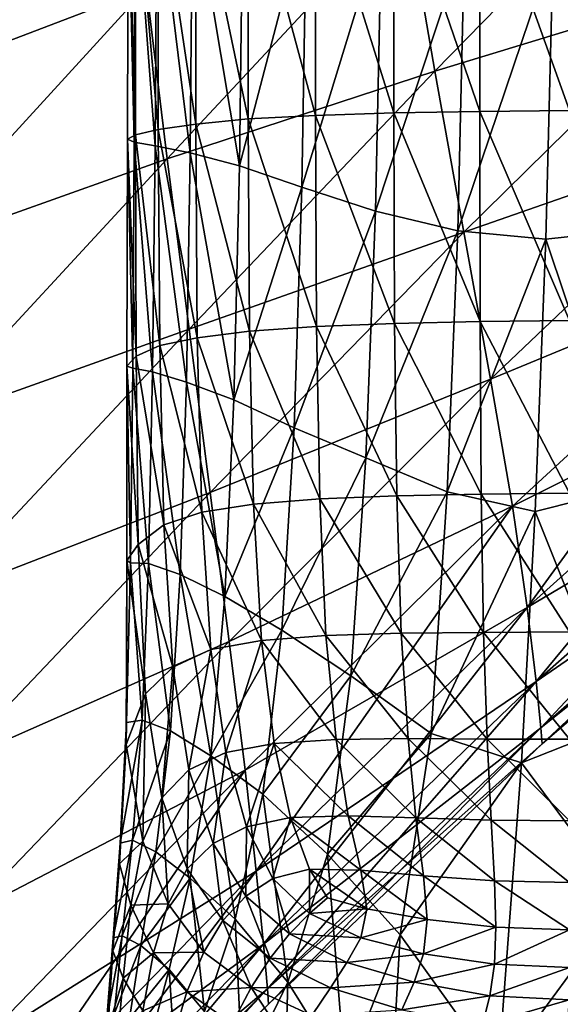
# Model space of a CAD drawing. Extents: x -0.96 to 0.96, y -0.57 to 2.63.
# Tile 91 of 148: x -0.2597 to -0.1863, y 1.2653 to 1.3991. Entities that reach past the tile are written whole.
import ezdxf

# ---------------------------------------------------------------- set-up
doc = ezdxf.new("R2010")
doc.units = 0
doc.layers.add('Brakiri_Cruiser_Main_Texture', color=7, linetype='CONTINUOUS')

msp = doc.modelspace()

# ---------------------------------------------------------------- linework, layer by layer
at = {"layer": 'Brakiri_Cruiser_Main_Texture'}
for points in [[(-0.245119, 1.425604, -0.499219), (-0.279199, 1.410655, -0.495312), (-0.277332, 1.390043, -0.5)], [(-0.245119, 1.425604, -0.396009), (-0.277332, 1.390043, -0.396875), (-0.279199, 1.410655, -0.401562)], [(-0.24245, 1.403354, -0.502012), (-0.245119, 1.425604, -0.499219), (-0.277332, 1.390043, -0.5)], [(-0.24245, 1.403354, -0.39322), (-0.277332, 1.390043, -0.396875), (-0.245119, 1.425604, -0.396009)], [(-0.170738, 1.425379, -0.508022), (-0.207242, 1.414946, -0.504873), (-0.20332, 1.392082, -0.503947)], [(-0.170738, 1.425379, -0.398766), (-0.20332, 1.392082, -0.395028), (-0.207242, 1.414946, -0.394164)], [(-0.16541, 1.403671, -0.505281), (-0.170738, 1.425379, -0.508022), (-0.20332, 1.392082, -0.503947)], [(-0.16541, 1.403671, -0.401312), (-0.20332, 1.392082, -0.395028), (-0.170738, 1.425379, -0.398766)], [(-0.208867, 1.386412, 0.388438), (-0.208867, 1.420657, 0.388437), (-0.219531, 1.420442, 0.393125)], [(-0.197187, 1.386626, 0.385625), (-0.197187, 1.420784, 0.385625), (-0.208867, 1.420657, 0.388437)], [(-0.197187, 1.386626, 0.385625), (-0.208867, 1.420657, 0.388437), (-0.208867, 1.386412, 0.388438)], [(-0.185, 1.386753, 0.384687), (-0.185, 1.420852, 0.384687), (-0.197187, 1.420784, 0.385625)], [(-0.185, 1.386753, 0.384687), (-0.197187, 1.420784, 0.385625), (-0.197187, 1.386626, 0.385625)], [(-0.235781, 1.384908, 0.408125), (-0.235781, 1.419622, 0.408125), (-0.240859, 1.419094, 0.417969)], [(-0.228672, 1.385591, 0.399687), (-0.228672, 1.42011, 0.399687), (-0.235781, 1.419622, 0.408125)], [(-0.228672, 1.385591, 0.399687), (-0.235781, 1.419622, 0.408125), (-0.235781, 1.384908, 0.408125)], [(-0.219531, 1.38608, 0.393125), (-0.219531, 1.420442, 0.393125), (-0.228672, 1.42011, 0.399687)], [(-0.219531, 1.38608, 0.393125), (-0.228672, 1.42011, 0.399687), (-0.228672, 1.385591, 0.399687)], [(-0.208867, 1.386412, 0.388438), (-0.219531, 1.420442, 0.393125), (-0.219531, 1.38608, 0.393125)], [(-0.244958, 1.418274, 0.44), (-0.244124, 1.382447, 0.45125), (-0.245022, 1.382828, 0.44)], [(-0.243943, 1.383423, 0.42875), (-0.244958, 1.418274, 0.44), (-0.245022, 1.382828, 0.44)], [(-0.243943, 1.383423, 0.42875), (-0.243915, 1.418616, 0.42875), (-0.244958, 1.418274, 0.44)], [(-0.244958, 1.418274, 0.44), (-0.244006, 1.418128, 0.45125), (-0.244124, 1.382447, 0.45125)], [(-0.244006, 1.418128, 0.45125), (-0.241277, 1.381949, 0.462031), (-0.244124, 1.382447, 0.45125)], [(-0.244006, 1.418128, 0.45125), (-0.241077, 1.417922, 0.462031), (-0.241277, 1.381949, 0.462031)], [(-0.240868, 1.384146, 0.417969), (-0.243915, 1.418616, 0.42875), (-0.243943, 1.383423, 0.42875)], [(-0.240868, 1.384146, 0.417969), (-0.240859, 1.419094, 0.417969), (-0.243915, 1.418616, 0.42875)], [(-0.241077, 1.417922, 0.462031), (-0.236507, 1.381001, 0.471875), (-0.241277, 1.381949, 0.462031)], [(-0.241077, 1.417922, 0.462031), (-0.236198, 1.417376, 0.471875), (-0.236507, 1.381001, 0.471875)], [(-0.235781, 1.384908, 0.408125), (-0.240859, 1.419094, 0.417969), (-0.240868, 1.384146, 0.417969)], [(-0.236198, 1.417376, 0.471875), (-0.229851, 1.379244, 0.480313), (-0.236507, 1.381001, 0.471875)], [(-0.236198, 1.417376, 0.471875), (-0.229397, 1.416204, 0.480313), (-0.229851, 1.379244, 0.480313)], [(-0.229851, 1.379244, 0.480313), (-0.229397, 1.416204, 0.480313), (-0.22071, 1.414094, 0.486875)], [(-0.207242, 1.414946, -0.504873), (-0.24245, 1.403354, -0.502012), (-0.239648, 1.380157, -0.50293)], [(-0.207242, 1.414946, -0.394164), (-0.239648, 1.380157, -0.392305), (-0.24245, 1.403354, -0.39322)], [(-0.20332, 1.392082, -0.503947), (-0.207242, 1.414946, -0.504873), (-0.239648, 1.380157, -0.50293)], [(-0.20332, 1.392082, -0.395028), (-0.239648, 1.380157, -0.392305), (-0.207242, 1.414946, -0.394164)], [(-0.229851, 1.379244, 0.480313), (-0.22071, 1.414094, 0.486875), (-0.221345, 1.376314, 0.486875)], [(-0.221345, 1.376314, 0.486875), (-0.22071, 1.414094, 0.486875), (-0.210536, 1.411673, 0.491563)], [(-0.221345, 1.376314, 0.486875), (-0.210536, 1.411673, 0.491563), (-0.211343, 1.373081, 0.491562)], [(-0.211343, 1.373081, 0.491562), (-0.210536, 1.411673, 0.491563), (-0.199255, 1.409651, 0.494375)], [(-0.211343, 1.373081, 0.491562), (-0.199255, 1.409651, 0.494375), (-0.200198, 1.370415, 0.494375)], [(-0.200198, 1.370415, 0.494375), (-0.199255, 1.409651, 0.494375), (-0.187249, 1.408743, 0.495313)], [(-0.200198, 1.370415, 0.494375), (-0.187249, 1.408743, 0.495313), (-0.188246, 1.369273, 0.495313)], [(-0.187249, 1.408743, 0.495313), (-0.175823, 1.370611, 0.494375), (-0.188246, 1.369273, 0.495313)], [(-0.187249, 1.408743, 0.495313), (-0.17488, 1.409749, 0.494375), (-0.175823, 1.370611, 0.494375)], [(-0.24245, 1.403354, -0.502012), (-0.277332, 1.390043, -0.5), (-0.275244, 1.367516, -0.502812)], [(-0.24245, 1.403354, -0.39322), (-0.275244, 1.367516, -0.394062), (-0.277332, 1.390043, -0.396875)], [(-0.239648, 1.380157, -0.50293), (-0.24245, 1.403354, -0.502012), (-0.275244, 1.367516, -0.502812)], [(-0.239648, 1.380157, -0.392305), (-0.275244, 1.367516, -0.394062), (-0.24245, 1.403354, -0.39322)], [(-0.16541, 1.403671, -0.505281), (-0.20332, 1.392082, -0.503947), (-0.199373, 1.37023, -0.501175)], [(-0.16541, 1.403671, -0.401312), (-0.199373, 1.37023, -0.397712), (-0.20332, 1.392082, -0.395028)], [(-0.160444, 1.38379, -0.500636), (-0.16541, 1.403671, -0.505281), (-0.199373, 1.37023, -0.501175)], [(-0.160444, 1.38379, -0.405705), (-0.199373, 1.37023, -0.397712), (-0.16541, 1.403671, -0.401312)], [(-0.20332, 1.392082, -0.503947), (-0.239648, 1.380157, -0.50293), (-0.236667, 1.357038, -0.502002)], [(-0.20332, 1.392082, -0.395028), (-0.236667, 1.357038, -0.39321), (-0.239648, 1.380157, -0.392305)], [(-0.199373, 1.37023, -0.501175), (-0.20332, 1.392082, -0.503947), (-0.236667, 1.357038, -0.502002)], [(-0.199373, 1.37023, -0.397712), (-0.236667, 1.357038, -0.39321), (-0.20332, 1.392082, -0.395028)], [(-0.219383, 1.35738, 0.393164), (-0.219531, 1.38608, 0.393125), (-0.228672, 1.385591, 0.399687)], [(-0.208768, 1.357801, 0.388542), (-0.208867, 1.386412, 0.388438), (-0.219531, 1.38608, 0.393125)], [(-0.208768, 1.357801, 0.388542), (-0.219531, 1.38608, 0.393125), (-0.219383, 1.35738, 0.393164)], [(-0.197138, 1.358065, 0.385794), (-0.197187, 1.386626, 0.385625), (-0.208867, 1.386412, 0.388438)], [(-0.197138, 1.358065, 0.385794), (-0.208867, 1.386412, 0.388438), (-0.208768, 1.357801, 0.388542)], [(-0.185, 1.358213, 0.384922), (-0.185, 1.386753, 0.384687), (-0.197187, 1.386626, 0.385625)], [(-0.185, 1.358213, 0.384922), (-0.197187, 1.386626, 0.385625), (-0.197138, 1.358065, 0.385794)], [(-0.23557, 1.355856, 0.408047), (-0.235781, 1.384908, 0.408125), (-0.240868, 1.384146, 0.417969)], [(-0.228474, 1.356763, 0.399661), (-0.228672, 1.385591, 0.399687), (-0.235781, 1.384908, 0.408125)], [(-0.228474, 1.356763, 0.399661), (-0.235781, 1.384908, 0.408125), (-0.23557, 1.355856, 0.408047)], [(-0.219383, 1.35738, 0.393164), (-0.228672, 1.385591, 0.399687), (-0.228474, 1.356763, 0.399661)], [(-0.24387, 1.353372, 0.428722), (-0.243943, 1.383423, 0.42875), (-0.245022, 1.382828, 0.44)], [(-0.240652, 1.354832, 0.417839), (-0.240868, 1.384146, 0.417969), (-0.243943, 1.383423, 0.42875)], [(-0.240652, 1.354832, 0.417839), (-0.243943, 1.383423, 0.42875), (-0.24387, 1.353372, 0.428722)], [(-0.23557, 1.355856, 0.408047), (-0.240868, 1.384146, 0.417969), (-0.240652, 1.354832, 0.417839)], [(-0.160444, 1.38379, -0.500636), (-0.199373, 1.37023, -0.501175), (-0.195732, 1.350246, -0.496528)], [(-0.160444, 1.38379, -0.405705), (-0.195732, 1.350246, -0.402272), (-0.199373, 1.37023, -0.397712)], [(-0.156387, 1.366485, -0.493997), (-0.160444, 1.38379, -0.500636), (-0.195732, 1.350246, -0.496528)], [(-0.156387, 1.366485, -0.412022), (-0.195732, 1.350246, -0.402272), (-0.160444, 1.38379, -0.405705)], [(-0.245022, 1.382828, 0.44), (-0.244327, 1.351723, 0.451382), (-0.24511, 1.35203, 0.440075)], [(-0.24387, 1.353372, 0.428722), (-0.245022, 1.382828, 0.44), (-0.24511, 1.35203, 0.440075)], [(-0.245022, 1.382828, 0.44), (-0.244124, 1.382447, 0.45125), (-0.244327, 1.351723, 0.451382)], [(-0.244124, 1.382447, 0.45125), (-0.241621, 1.35124, 0.46222), (-0.244327, 1.351723, 0.451382)], [(-0.244124, 1.382447, 0.45125), (-0.241277, 1.381949, 0.462031), (-0.241621, 1.35124, 0.46222)], [(-0.241277, 1.381949, 0.462031), (-0.237033, 1.349834, 0.471982), (-0.241621, 1.35124, 0.46222)], [(-0.241277, 1.381949, 0.462031), (-0.236507, 1.381001, 0.471875), (-0.237033, 1.349834, 0.471982)], [(-0.236507, 1.381001, 0.471875), (-0.230594, 1.347432, 0.480339), (-0.237033, 1.349834, 0.471982)], [(-0.236507, 1.381001, 0.471875), (-0.229851, 1.379244, 0.480313), (-0.230594, 1.347432, 0.480339)], [(-0.239648, 1.380157, -0.50293), (-0.275244, 1.367516, -0.502812), (-0.273047, 1.344031, -0.50375)], [(-0.239648, 1.380157, -0.392305), (-0.273047, 1.344031, -0.393125), (-0.275244, 1.367516, -0.394062)], [(-0.236667, 1.357038, -0.502002), (-0.239648, 1.380157, -0.50293), (-0.273047, 1.344031, -0.50375)], [(-0.236667, 1.357038, -0.39321), (-0.273047, 1.344031, -0.393125), (-0.239648, 1.380157, -0.392305)], [(-0.230594, 1.347432, 0.480339), (-0.229851, 1.379244, 0.480313), (-0.221345, 1.376314, 0.486875)], [(-0.230594, 1.347432, 0.480339), (-0.221345, 1.376314, 0.486875), (-0.222388, 1.343643, 0.486865)], [(-0.222388, 1.343643, 0.486865), (-0.221345, 1.376314, 0.486875), (-0.211343, 1.373081, 0.491562)], [(-0.222388, 1.343643, 0.486865), (-0.211343, 1.373081, 0.491562), (-0.212676, 1.339561, 0.491517)], [(-0.212676, 1.339561, 0.491517), (-0.211343, 1.373081, 0.491562), (-0.200198, 1.370415, 0.494375)], [(-0.199373, 1.37023, -0.501175), (-0.236667, 1.357038, -0.502002), (-0.233818, 1.334865, -0.4992)], [(-0.199373, 1.37023, -0.397712), (-0.233818, 1.334865, -0.395991), (-0.236667, 1.357038, -0.39321)], [(-0.195732, 1.350246, -0.496528), (-0.199373, 1.37023, -0.501175), (-0.233818, 1.334865, -0.4992)], [(-0.195732, 1.350246, -0.402272), (-0.233818, 1.334865, -0.395991), (-0.199373, 1.37023, -0.397712)], [(-0.212676, 1.339561, 0.491517), (-0.200198, 1.370415, 0.494375), (-0.201624, 1.334951, 0.494434)], [(-0.201624, 1.334951, 0.494434), (-0.200198, 1.370415, 0.494375), (-0.188246, 1.369273, 0.495313)], [(-0.188246, 1.369273, 0.495313), (-0.175823, 1.370611, 0.494375), (-0.176925, 1.335487, 0.494352)], [(-0.201624, 1.334951, 0.494434), (-0.188246, 1.369273, 0.495313), (-0.189684, 1.332275, 0.495475)], [(-0.188246, 1.369273, 0.495313), (-0.176925, 1.335487, 0.494352), (-0.189684, 1.332275, 0.495475)], [(-0.156387, 1.366485, -0.493997), (-0.195732, 1.350246, -0.496528), (-0.192744, 1.33297, -0.489947)], [(-0.156387, 1.366485, -0.412022), (-0.192744, 1.33297, -0.408731), (-0.195732, 1.350246, -0.402272)], [(-0.153794, 1.352486, -0.485245), (-0.156387, 1.366485, -0.493997), (-0.192744, 1.33297, -0.489947)], [(-0.156387, 1.366485, -0.412022), (-0.190752, 1.319239, -0.417116), (-0.192744, 1.33297, -0.408731)], [(-0.156387, 1.366485, -0.412022), (-0.153794, 1.352486, -0.420314), (-0.190752, 1.319239, -0.417116)], [(-0.208472, 1.334385, 0.388854), (-0.208768, 1.357801, 0.388542), (-0.219383, 1.35738, 0.393164)], [(-0.19699, 1.334604, 0.386302), (-0.197138, 1.358065, 0.385794), (-0.208768, 1.357801, 0.388542)], [(-0.19699, 1.334604, 0.386302), (-0.208768, 1.357801, 0.388542), (-0.208472, 1.334385, 0.388854)], [(-0.185, 1.334763, 0.385547), (-0.185, 1.358213, 0.384922), (-0.197138, 1.358065, 0.385794)], [(-0.185, 1.334763, 0.385547), (-0.197138, 1.358065, 0.385794), (-0.19699, 1.334604, 0.386302)], [(-0.236667, 1.357038, -0.502002), (-0.273047, 1.344031, -0.50375), (-0.27085, 1.320546, -0.502812)], [(-0.236667, 1.357038, -0.39321), (-0.27085, 1.320546, -0.394062), (-0.273047, 1.344031, -0.393125)], [(-0.233818, 1.334865, -0.4992), (-0.236667, 1.357038, -0.502002), (-0.27085, 1.320546, -0.502812)], [(-0.233818, 1.334865, -0.395991), (-0.27085, 1.320546, -0.394062), (-0.236667, 1.357038, -0.39321)], [(-0.227917, 1.333265, 0.399596), (-0.228474, 1.356763, 0.399661), (-0.23557, 1.355856, 0.408047)], [(-0.218939, 1.333971, 0.393281), (-0.219383, 1.35738, 0.393164), (-0.228474, 1.356763, 0.399661)], [(-0.218939, 1.333971, 0.393281), (-0.228474, 1.356763, 0.399661), (-0.227917, 1.333265, 0.399596)], [(-0.208472, 1.334385, 0.388854), (-0.219383, 1.35738, 0.393164), (-0.218939, 1.333971, 0.393281)], [(-0.234935, 1.332174, 0.407812), (-0.23557, 1.355856, 0.408047), (-0.240652, 1.354832, 0.417839)], [(-0.227917, 1.333265, 0.399596), (-0.23557, 1.355856, 0.408047), (-0.234935, 1.332174, 0.407812)], [(-0.240114, 1.330434, 0.417603), (-0.240652, 1.354832, 0.417839), (-0.24387, 1.353372, 0.428722)], [(-0.234935, 1.332174, 0.407812), (-0.240652, 1.354832, 0.417839), (-0.240114, 1.330434, 0.417603)], [(-0.243578, 1.327785, 0.42864), (-0.24387, 1.353372, 0.428722), (-0.24511, 1.35203, 0.440075)], [(-0.240114, 1.330434, 0.417603), (-0.24387, 1.353372, 0.428722), (-0.243578, 1.327785, 0.42864)], [(-0.153794, 1.352486, -0.485245), (-0.192744, 1.33297, -0.489947), (-0.190752, 1.319239, -0.481372)], [(-0.152285, 1.341985, -0.474969), (-0.153794, 1.352486, -0.485245), (-0.190752, 1.319239, -0.481372)], [(-0.153794, 1.352486, -0.420314), (-0.189543, 1.309173, -0.426931), (-0.190752, 1.319239, -0.417116)], [(-0.153794, 1.352486, -0.420314), (-0.152285, 1.341985, -0.430062), (-0.189543, 1.309173, -0.426931)], [(-0.24511, 1.35203, 0.440075), (-0.244646, 1.325289, 0.451778), (-0.245148, 1.325609, 0.440254)], [(-0.243578, 1.327785, 0.42864), (-0.24511, 1.35203, 0.440075), (-0.245148, 1.325609, 0.440254)], [(-0.24511, 1.35203, 0.440075), (-0.244327, 1.351723, 0.451382), (-0.244646, 1.325289, 0.451778)], [(-0.244327, 1.351723, 0.451382), (-0.242187, 1.325199, 0.462648), (-0.244646, 1.325289, 0.451778)], [(-0.244327, 1.351723, 0.451382), (-0.241621, 1.35124, 0.46222), (-0.242187, 1.325199, 0.462648)], [(-0.241621, 1.35124, 0.46222), (-0.237885, 1.32371, 0.472305), (-0.242187, 1.325199, 0.462648)], [(-0.241621, 1.35124, 0.46222), (-0.237033, 1.349834, 0.471982), (-0.237885, 1.32371, 0.472305)], [(-0.237033, 1.349834, 0.471982), (-0.231819, 1.320722, 0.480462), (-0.237885, 1.32371, 0.472305)], [(-0.237033, 1.349834, 0.471982), (-0.230594, 1.347432, 0.480339), (-0.231819, 1.320722, 0.480462)], [(-0.195732, 1.350246, -0.496528), (-0.233818, 1.334865, -0.4992), (-0.231233, 1.314584, -0.494523)], [(-0.195732, 1.350246, -0.402272), (-0.231233, 1.314584, -0.400646), (-0.233818, 1.334865, -0.395991)], [(-0.192744, 1.33297, -0.489947), (-0.195732, 1.350246, -0.496528), (-0.231233, 1.314584, -0.494523)], [(-0.192744, 1.33297, -0.408731), (-0.231233, 1.314584, -0.400646), (-0.195732, 1.350246, -0.402272)], [(-0.231819, 1.320722, 0.480462), (-0.230594, 1.347432, 0.480339), (-0.222388, 1.343643, 0.486865)], [(-0.231819, 1.320722, 0.480462), (-0.222388, 1.343643, 0.486865), (-0.224065, 1.316132, 0.486836)], [(-0.224065, 1.316132, 0.486836), (-0.222388, 1.343643, 0.486865), (-0.212676, 1.339561, 0.491517)], [(-0.152285, 1.341985, -0.474969), (-0.190752, 1.319239, -0.481372), (-0.189543, 1.309173, -0.471331)], [(-0.151582, 1.335353, -0.463752), (-0.152285, 1.341985, -0.474969), (-0.189543, 1.309173, -0.471331)], [(-0.152285, 1.341985, -0.430062), (-0.188906, 1.302894, -0.437684), (-0.189543, 1.309173, -0.426931)], [(-0.152285, 1.341985, -0.430062), (-0.151582, 1.335353, -0.44083), (-0.188906, 1.302894, -0.437684)], [(-0.224065, 1.316132, 0.486836), (-0.212676, 1.339561, 0.491517), (-0.214701, 1.309931, 0.49152)], [(-0.214701, 1.309931, 0.49152), (-0.212676, 1.339561, 0.491517), (-0.201624, 1.334951, 0.494434)], [(-0.189684, 1.332275, 0.495475), (-0.176925, 1.335487, 0.494352), (-0.178127, 1.303431, 0.494284)], [(-0.151582, 1.335353, -0.463752), (-0.189543, 1.309173, -0.471331), (-0.188906, 1.302894, -0.460353)], [(-0.151406, 1.332959, -0.452178), (-0.151582, 1.335353, -0.463752), (-0.188906, 1.302894, -0.460353)], [(-0.151582, 1.335353, -0.44083), (-0.18873, 1.300702, -0.448962), (-0.188906, 1.302894, -0.437684)], [(-0.151582, 1.335353, -0.44083), (-0.151406, 1.332959, -0.452178), (-0.18873, 1.300702, -0.448962)], [(-0.233818, 1.334865, -0.4992), (-0.27085, 1.320546, -0.502812), (-0.268762, 1.298019, -0.5)], [(-0.233818, 1.334865, -0.395991), (-0.268762, 1.298019, -0.396875), (-0.27085, 1.320546, -0.394062)], [(-0.231233, 1.314584, -0.494523), (-0.233818, 1.334865, -0.4992), (-0.268762, 1.298019, -0.5)], [(-0.231233, 1.314584, -0.400646), (-0.268762, 1.298019, -0.396875), (-0.233818, 1.334865, -0.395991)], [(-0.218085, 1.315424, 0.393529), (-0.218939, 1.333971, 0.393281), (-0.227917, 1.333265, 0.399596)], [(-0.20788, 1.315725, 0.389479), (-0.208472, 1.334385, 0.388854), (-0.218939, 1.333971, 0.393281)], [(-0.20788, 1.315725, 0.389479), (-0.218939, 1.333971, 0.393281), (-0.218085, 1.315424, 0.393529)], [(-0.214701, 1.309931, 0.49152), (-0.201624, 1.334951, 0.494434), (-0.203799, 1.302108, 0.494609)], [(-0.196694, 1.315832, 0.38724), (-0.19699, 1.334604, 0.386302), (-0.208472, 1.334385, 0.388854)], [(-0.196694, 1.315832, 0.38724), (-0.208472, 1.334385, 0.388854), (-0.20788, 1.315725, 0.389479)], [(-0.203799, 1.302108, 0.494609), (-0.201624, 1.334951, 0.494434), (-0.189684, 1.332275, 0.495475)], [(-0.185, 1.315934, 0.386719), (-0.185, 1.334763, 0.385547), (-0.19699, 1.334604, 0.386302)], [(-0.185, 1.315934, 0.386719), (-0.19699, 1.334604, 0.386302), (-0.196694, 1.315832, 0.38724)], [(-0.226838, 1.314736, 0.399479), (-0.227917, 1.333265, 0.399596), (-0.234935, 1.332174, 0.407812)], [(-0.192744, 1.33297, -0.489947), (-0.231233, 1.314584, -0.494523), (-0.229043, 1.297141, -0.48797)], [(-0.192744, 1.33297, -0.408731), (-0.229043, 1.297141, -0.407177), (-0.231233, 1.314584, -0.400646)], [(-0.190752, 1.319239, -0.481372), (-0.192744, 1.33297, -0.489947), (-0.229043, 1.297141, -0.48797)], [(-0.192744, 1.33297, -0.408731), (-0.227571, 1.283386, -0.415607), (-0.229043, 1.297141, -0.407177)], [(-0.218085, 1.315424, 0.393529), (-0.227917, 1.333265, 0.399596), (-0.226838, 1.314736, 0.399479)], [(-0.192744, 1.33297, -0.408731), (-0.190752, 1.319239, -0.417116), (-0.227571, 1.283386, -0.415607)], [(-0.151406, 1.332959, -0.452178), (-0.188906, 1.302894, -0.460353), (-0.18873, 1.300702, -0.448962)], [(-0.233701, 1.31351, 0.407357), (-0.234935, 1.332174, 0.407812), (-0.240114, 1.330434, 0.417603)], [(-0.226838, 1.314736, 0.399479), (-0.234935, 1.332174, 0.407812), (-0.233701, 1.31351, 0.407357)], [(-0.203799, 1.302108, 0.494609), (-0.189684, 1.332275, 0.495475), (-0.191547, 1.298122, 0.495673)], [(-0.189684, 1.332275, 0.495475), (-0.178127, 1.303431, 0.494284), (-0.191547, 1.298122, 0.495673)], [(-0.2389, 1.311105, 0.416976), (-0.240114, 1.330434, 0.417603), (-0.243578, 1.327785, 0.42864)], [(-0.233701, 1.31351, 0.407357), (-0.240114, 1.330434, 0.417603), (-0.2389, 1.311105, 0.416976)], [(-0.242582, 1.307508, 0.427702), (-0.243578, 1.327785, 0.42864), (-0.245148, 1.325609, 0.440254)], [(-0.2389, 1.311105, 0.416976), (-0.243578, 1.327785, 0.42864), (-0.242582, 1.307508, 0.427702)], [(-0.245148, 1.325609, 0.440254), (-0.245184, 1.303624, 0.453246), (-0.245219, 1.300612, 0.44066)], [(-0.242582, 1.307508, 0.427702), (-0.245148, 1.325609, 0.440254), (-0.245219, 1.300612, 0.44066)], [(-0.245148, 1.325609, 0.440254), (-0.244646, 1.325289, 0.451778), (-0.245184, 1.303624, 0.453246)], [(-0.244646, 1.325289, 0.451778), (-0.243043, 1.3039, 0.463643), (-0.245184, 1.303624, 0.453246)], [(-0.244646, 1.325289, 0.451778), (-0.242187, 1.325199, 0.462648), (-0.243043, 1.3039, 0.463643)], [(-0.242187, 1.325199, 0.462648), (-0.239218, 1.302485, 0.472995), (-0.243043, 1.3039, 0.463643)], [(-0.242187, 1.325199, 0.462648), (-0.237885, 1.32371, 0.472305), (-0.239218, 1.302485, 0.472995)], [(-0.237885, 1.32371, 0.472305), (-0.233714, 1.299067, 0.480755), (-0.239218, 1.302485, 0.472995)], [(-0.237885, 1.32371, 0.472305), (-0.231819, 1.320722, 0.480462), (-0.233714, 1.299067, 0.480755)], [(-0.233714, 1.299067, 0.480755), (-0.231819, 1.320722, 0.480462), (-0.224065, 1.316132, 0.486836)], [(-0.190752, 1.319239, -0.481372), (-0.229043, 1.297141, -0.48797), (-0.227571, 1.283386, -0.479484)], [(-0.189543, 1.309173, -0.471331), (-0.190752, 1.319239, -0.481372), (-0.227571, 1.283386, -0.479484)], [(-0.190752, 1.319239, -0.417116), (-0.226582, 1.273465, -0.425444), (-0.227571, 1.283386, -0.415607)], [(-0.190752, 1.319239, -0.417116), (-0.189543, 1.309173, -0.426931), (-0.226582, 1.273465, -0.425444)], [(-0.233714, 1.299067, 0.480755), (-0.224065, 1.316132, 0.486836), (-0.22665, 1.293853, 0.486823)], [(-0.21671, 1.301311, 0.393958), (-0.218085, 1.315424, 0.393529), (-0.226838, 1.314736, 0.399479)], [(-0.22665, 1.293853, 0.486823), (-0.224065, 1.316132, 0.486836), (-0.214701, 1.309931, 0.49152)], [(-0.206928, 1.301422, 0.390456), (-0.20788, 1.315725, 0.389479), (-0.218085, 1.315424, 0.393529)], [(-0.206928, 1.301422, 0.390456), (-0.218085, 1.315424, 0.393529), (-0.21671, 1.301311, 0.393958)], [(-0.1962, 1.301338, 0.388698), (-0.196694, 1.315832, 0.38724), (-0.20788, 1.315725, 0.389479)], [(-0.1962, 1.301338, 0.388698), (-0.20788, 1.315725, 0.389479), (-0.206928, 1.301422, 0.390456)], [(-0.185, 1.301344, 0.388516), (-0.185, 1.315934, 0.386719), (-0.196694, 1.315832, 0.38724)], [(-0.185, 1.301344, 0.388516), (-0.196694, 1.315832, 0.38724), (-0.1962, 1.301338, 0.388698)], [(-0.231233, 1.314584, -0.494523), (-0.268762, 1.298019, -0.5), (-0.266895, 1.277407, -0.495312)], [(-0.231233, 1.314584, -0.400646), (-0.266895, 1.277407, -0.401562), (-0.268762, 1.298019, -0.396875)], [(-0.229043, 1.297141, -0.48797), (-0.231233, 1.314584, -0.494523), (-0.266895, 1.277407, -0.495312)], [(-0.229043, 1.297141, -0.407177), (-0.266895, 1.277407, -0.401562), (-0.231233, 1.314584, -0.400646)], [(-0.231691, 1.299515, 0.406615), (-0.226838, 1.314736, 0.399479), (-0.233701, 1.31351, 0.407357)], [(-0.231691, 1.299515, 0.406615), (-0.22511, 1.300758, 0.39931), (-0.226838, 1.314736, 0.399479)], [(-0.21671, 1.301311, 0.393958), (-0.226838, 1.314736, 0.399479), (-0.22511, 1.300758, 0.39931)], [(-0.236702, 1.297189, 0.415379), (-0.233701, 1.31351, 0.407357), (-0.2389, 1.311105, 0.416976)], [(-0.236702, 1.297189, 0.415379), (-0.231691, 1.299515, 0.406615), (-0.233701, 1.31351, 0.407357)], [(-0.240396, 1.29339, 0.425111), (-0.2389, 1.311105, 0.416976), (-0.242582, 1.307508, 0.427702)], [(-0.240396, 1.29339, 0.425111), (-0.236702, 1.297189, 0.415379), (-0.2389, 1.311105, 0.416976)], [(-0.22665, 1.293853, 0.486823), (-0.214701, 1.309931, 0.49152), (-0.217868, 1.285708, 0.491387)], [(-0.217868, 1.285708, 0.491387), (-0.214701, 1.309931, 0.49152), (-0.203799, 1.302108, 0.494609)], [(-0.189543, 1.309173, -0.471331), (-0.227571, 1.283386, -0.479484), (-0.226582, 1.273465, -0.469591)], [(-0.188906, 1.302894, -0.460353), (-0.189543, 1.309173, -0.471331), (-0.226582, 1.273465, -0.469591)], [(-0.189543, 1.309173, -0.426931), (-0.226033, 1.267428, -0.436218), (-0.226582, 1.273465, -0.425444)], [(-0.189543, 1.309173, -0.426931), (-0.188906, 1.302894, -0.437684), (-0.226033, 1.267428, -0.436218)], [(-0.242963, 1.287471, 0.434301), (-0.242582, 1.307508, 0.427702), (-0.245219, 1.300612, 0.44066)], [(-0.242963, 1.287471, 0.434301), (-0.240396, 1.29339, 0.425111), (-0.242582, 1.307508, 0.427702)], [(-0.245184, 1.303624, 0.453246), (-0.246043, 1.287205, 0.456595), (-0.246132, 1.284406, 0.447966)], [(-0.245184, 1.303624, 0.453246), (-0.246132, 1.284406, 0.447966), (-0.245219, 1.300612, 0.44066)], [(-0.243043, 1.3039, 0.463643), (-0.244377, 1.287603, 0.465838), (-0.246043, 1.287205, 0.456595)], [(-0.243043, 1.3039, 0.463643), (-0.246043, 1.287205, 0.456595), (-0.245184, 1.303624, 0.453246)], [(-0.239218, 1.302485, 0.472995), (-0.244377, 1.287603, 0.465838), (-0.243043, 1.3039, 0.463643)], [(-0.188906, 1.302894, -0.460353), (-0.226582, 1.273465, -0.469591), (-0.226033, 1.267428, -0.45876)], [(-0.18873, 1.300702, -0.448962), (-0.188906, 1.302894, -0.460353), (-0.226033, 1.267428, -0.45876)], [(-0.188906, 1.302894, -0.437684), (-0.225879, 1.265324, -0.447461), (-0.226033, 1.267428, -0.436218)], [(-0.188906, 1.302894, -0.437684), (-0.18873, 1.300702, -0.448962), (-0.225879, 1.265324, -0.447461)], [(-0.191547, 1.298122, 0.495673), (-0.178127, 1.303431, 0.494284), (-0.177645, 1.279397, 0.49346)], [(-0.239218, 1.302485, 0.472995), (-0.241186, 1.286016, 0.474206), (-0.244377, 1.287603, 0.465838)], [(-0.233714, 1.299067, 0.480755), (-0.241186, 1.286016, 0.474206), (-0.239218, 1.302485, 0.472995)], [(-0.217868, 1.285708, 0.491387), (-0.203799, 1.302108, 0.494609), (-0.207994, 1.274775, 0.494554)], [(-0.207994, 1.274775, 0.494554), (-0.203799, 1.302108, 0.494609), (-0.191547, 1.298122, 0.495673)], [(-0.246132, 1.284406, 0.447966), (-0.242963, 1.287471, 0.434301), (-0.245219, 1.300612, 0.44066)], [(-0.228895, 1.289406, 0.406007), (-0.22511, 1.300758, 0.39931), (-0.231691, 1.299515, 0.406615)], [(-0.228895, 1.289406, 0.406007), (-0.222926, 1.290686, 0.39954), (-0.22511, 1.300758, 0.39931)], [(-0.18873, 1.300702, -0.448962), (-0.226033, 1.267428, -0.45876), (-0.225879, 1.265324, -0.447461)], [(-0.215057, 1.29092, 0.394991), (-0.21671, 1.301311, 0.393958), (-0.22511, 1.300758, 0.39931)], [(-0.215057, 1.29092, 0.394991), (-0.22511, 1.300758, 0.39931), (-0.222926, 1.290686, 0.39954)], [(-0.205877, 1.290654, 0.39224), (-0.206928, 1.301422, 0.390456), (-0.21671, 1.301311, 0.393958)], [(-0.205877, 1.290654, 0.39224), (-0.21671, 1.301311, 0.393958), (-0.215057, 1.29092, 0.394991)], [(-0.195657, 1.290348, 0.391068), (-0.1962, 1.301338, 0.388698), (-0.206928, 1.301422, 0.390456)], [(-0.195657, 1.290348, 0.391068), (-0.206928, 1.301422, 0.390456), (-0.205877, 1.290654, 0.39224)], [(-0.185, 1.290229, 0.391328), (-0.185, 1.301344, 0.388516), (-0.1962, 1.301338, 0.388698)], [(-0.185, 1.290229, 0.391328), (-0.1962, 1.301338, 0.388698), (-0.195657, 1.290348, 0.391068)], [(-0.233714, 1.299067, 0.480755), (-0.236516, 1.282442, 0.481335), (-0.241186, 1.286016, 0.474206)], [(-0.23339, 1.287141, 0.413652), (-0.231691, 1.299515, 0.406615), (-0.236702, 1.297189, 0.415379)], [(-0.230413, 1.276876, 0.486862), (-0.236516, 1.282442, 0.481335), (-0.233714, 1.299067, 0.480755)], [(-0.230413, 1.276876, 0.486862), (-0.233714, 1.299067, 0.480755), (-0.22665, 1.293853, 0.486823)], [(-0.23339, 1.287141, 0.413652), (-0.228895, 1.289406, 0.406007), (-0.231691, 1.299515, 0.406615)], [(-0.207994, 1.274775, 0.494554), (-0.191547, 1.298122, 0.495673), (-0.194688, 1.256175, 0.496525)], [(-0.191547, 1.298122, 0.495673), (-0.177645, 1.279397, 0.49346), (-0.194688, 1.256175, 0.496525)], [(-0.229043, 1.297141, -0.48797), (-0.266895, 1.277407, -0.495312), (-0.265356, 1.259669, -0.48875)], [(-0.229043, 1.297141, -0.407177), (-0.265356, 1.259669, -0.408125), (-0.266895, 1.277407, -0.401562)], [(-0.227571, 1.283386, -0.479484), (-0.229043, 1.297141, -0.48797), (-0.265356, 1.259669, -0.48875)], [(-0.229043, 1.297141, -0.407177), (-0.264258, 1.245762, -0.416562), (-0.265356, 1.259669, -0.408125)], [(-0.229043, 1.297141, -0.407177), (-0.227571, 1.283386, -0.415607), (-0.264258, 1.245762, -0.416562)], [(-0.236924, 1.283701, 0.422205), (-0.236702, 1.297189, 0.415379), (-0.240396, 1.29339, 0.425111)], [(-0.236924, 1.283701, 0.422205), (-0.23339, 1.287141, 0.413652), (-0.236702, 1.297189, 0.415379)], [(-0.22327, 1.268337, 0.49099), (-0.230413, 1.276876, 0.486862), (-0.22665, 1.293853, 0.486823)], [(-0.22327, 1.268337, 0.49099), (-0.22665, 1.293853, 0.486823), (-0.217868, 1.285708, 0.491387)], [(-0.239535, 1.278989, 0.430335), (-0.240396, 1.29339, 0.425111), (-0.242963, 1.287471, 0.434301)], [(-0.239535, 1.278989, 0.430335), (-0.236924, 1.283701, 0.422205), (-0.240396, 1.29339, 0.425111)], [(-0.213372, 1.283534, 0.397049), (-0.215057, 1.29092, 0.394991), (-0.222926, 1.290686, 0.39954)], [(-0.204859, 1.282755, 0.395187), (-0.205877, 1.290654, 0.39224), (-0.215057, 1.29092, 0.394991)], [(-0.204859, 1.282755, 0.395187), (-0.215057, 1.29092, 0.394991), (-0.213372, 1.283534, 0.397049)], [(-0.225305, 1.282401, 0.405955), (-0.222926, 1.290686, 0.39954), (-0.228895, 1.289406, 0.406007)], [(-0.225305, 1.282401, 0.405955), (-0.220328, 1.283669, 0.40056), (-0.222926, 1.290686, 0.39954)], [(-0.213372, 1.283534, 0.397049), (-0.222926, 1.290686, 0.39954), (-0.220328, 1.283669, 0.40056)], [(-0.195213, 1.28209, 0.39474), (-0.195657, 1.290348, 0.391068), (-0.205877, 1.290654, 0.39224)], [(-0.195213, 1.28209, 0.39474), (-0.205877, 1.290654, 0.39224), (-0.204859, 1.282755, 0.395187)], [(-0.185, 1.281845, 0.395449), (-0.185, 1.290229, 0.391328), (-0.195657, 1.290348, 0.391068)], [(-0.185, 1.281845, 0.395449), (-0.195657, 1.290348, 0.391068), (-0.195213, 1.28209, 0.39474)], [(-0.22899, 1.279994, 0.412716), (-0.228895, 1.289406, 0.406007), (-0.23339, 1.287141, 0.413652)], [(-0.22899, 1.279994, 0.412716), (-0.225305, 1.282401, 0.405955), (-0.228895, 1.289406, 0.406007)], [(-0.246043, 1.287205, 0.456595), (-0.247002, 1.274358, 0.460623), (-0.247015, 1.272565, 0.453096)], [(-0.246043, 1.287205, 0.456595), (-0.247015, 1.272565, 0.453096), (-0.246132, 1.284406, 0.447966)], [(-0.244377, 1.287603, 0.465838), (-0.245765, 1.274608, 0.468516), (-0.247002, 1.274358, 0.460623)], [(-0.244377, 1.287603, 0.465838), (-0.247002, 1.274358, 0.460623), (-0.246043, 1.287205, 0.456595)], [(-0.246132, 1.284406, 0.447966), (-0.244594, 1.278788, 0.441439), (-0.242963, 1.287471, 0.434301)], [(-0.241186, 1.286016, 0.474206), (-0.245765, 1.274608, 0.468516), (-0.244377, 1.287603, 0.465838)], [(-0.244594, 1.278788, 0.441439), (-0.239535, 1.278989, 0.430335), (-0.242963, 1.287471, 0.434301)], [(-0.232071, 1.276712, 0.420325), (-0.23339, 1.287141, 0.413652), (-0.236924, 1.283701, 0.422205)], [(-0.232071, 1.276712, 0.420325), (-0.22899, 1.279994, 0.412716), (-0.23339, 1.287141, 0.413652)], [(-0.241186, 1.286016, 0.474206), (-0.24322, 1.273318, 0.475608), (-0.245765, 1.274608, 0.468516)], [(-0.236516, 1.282442, 0.481335), (-0.24322, 1.273318, 0.475608), (-0.241186, 1.286016, 0.474206)], [(-0.215479, 1.255844, 0.493919), (-0.22327, 1.268337, 0.49099), (-0.217868, 1.285708, 0.491387)], [(-0.215479, 1.255844, 0.493919), (-0.217868, 1.285708, 0.491387), (-0.207994, 1.274775, 0.494554)], [(-0.247015, 1.272565, 0.453096), (-0.244594, 1.278788, 0.441439), (-0.246132, 1.284406, 0.447966)], [(-0.227571, 1.283386, -0.479484), (-0.265356, 1.259669, -0.48875), (-0.264258, 1.245762, -0.480312)], [(-0.226582, 1.273465, -0.469591), (-0.227571, 1.283386, -0.479484), (-0.264258, 1.245762, -0.480312)], [(-0.227571, 1.283386, -0.415607), (-0.263533, 1.23576, -0.426406), (-0.264258, 1.245762, -0.416562)], [(-0.227571, 1.283386, -0.415607), (-0.226582, 1.273465, -0.425444), (-0.263533, 1.23576, -0.426406)], [(-0.234685, 1.272422, 0.427659), (-0.236924, 1.283701, 0.422205), (-0.239535, 1.278989, 0.430335)], [(-0.234685, 1.272422, 0.427659), (-0.232071, 1.276712, 0.420325), (-0.236924, 1.283701, 0.422205)], [(-0.220328, 1.277663, 0.406068), (-0.220328, 1.283669, 0.40056), (-0.225305, 1.282401, 0.405955)], [(-0.220328, 1.277663, 0.406068), (-0.217901, 1.279788, 0.402037), (-0.220328, 1.283669, 0.40056)], [(-0.212521, 1.278298, 0.40056), (-0.213372, 1.283534, 0.397049), (-0.220328, 1.283669, 0.40056)], [(-0.212521, 1.278298, 0.40056), (-0.220328, 1.283669, 0.40056), (-0.217901, 1.279788, 0.402037)], [(-0.204334, 1.276827, 0.399722), (-0.204859, 1.282755, 0.395187), (-0.213372, 1.283534, 0.397049)], [(-0.204334, 1.276827, 0.399722), (-0.213372, 1.283534, 0.397049), (-0.212521, 1.278298, 0.40056)], [(-0.236516, 1.282442, 0.481335), (-0.239396, 1.270055, 0.481814), (-0.24322, 1.273318, 0.475608)], [(-0.234596, 1.264333, 0.486623), (-0.239396, 1.270055, 0.481814), (-0.236516, 1.282442, 0.481335)], [(-0.234596, 1.264333, 0.486623), (-0.236516, 1.282442, 0.481335), (-0.230413, 1.276876, 0.486862)], [(-0.223053, 1.274878, 0.412431), (-0.225305, 1.282401, 0.405955), (-0.22899, 1.279994, 0.412716)], [(-0.223053, 1.274878, 0.412431), (-0.220328, 1.277663, 0.406068), (-0.225305, 1.282401, 0.405955)], [(-0.195015, 1.275812, 0.400006), (-0.195213, 1.28209, 0.39474), (-0.204859, 1.282755, 0.395187)], [(-0.195015, 1.275812, 0.400006), (-0.204859, 1.282755, 0.395187), (-0.204334, 1.276827, 0.399722)], [(-0.185, 1.275449, 0.401172), (-0.185, 1.281845, 0.395449), (-0.195213, 1.28209, 0.39474)], [(-0.185, 1.275449, 0.401172), (-0.195213, 1.28209, 0.39474), (-0.195015, 1.275812, 0.400006)], [(-0.247015, 1.272565, 0.453096), (-0.245647, 1.268885, 0.446997), (-0.244594, 1.278788, 0.441439)], [(-0.245647, 1.268885, 0.446997), (-0.241511, 1.272324, 0.43674), (-0.244594, 1.278788, 0.441439)], [(-0.244594, 1.278788, 0.441439), (-0.241511, 1.272324, 0.43674), (-0.239535, 1.278989, 0.430335)], [(-0.241511, 1.272324, 0.43674), (-0.234685, 1.272422, 0.427659), (-0.239535, 1.278989, 0.430335)], [(-0.22565, 1.271608, 0.419554), (-0.22899, 1.279994, 0.412716), (-0.232071, 1.276712, 0.420325)], [(-0.22565, 1.271608, 0.419554), (-0.223053, 1.274878, 0.412431), (-0.22899, 1.279994, 0.412716)], [(-0.212521, 1.278298, 0.40056), (-0.217901, 1.279788, 0.402037), (-0.220328, 1.277663, 0.406068)], [(-0.177645, 1.279397, 0.49346), (-0.18254, 1.256261, 0.493173), (-0.194688, 1.256175, 0.496525)], [(-0.213372, 1.274354, 0.405955), (-0.220328, 1.277663, 0.406068), (-0.223053, 1.274878, 0.412431)], [(-0.212521, 1.278298, 0.40056), (-0.220328, 1.277663, 0.406068), (-0.213372, 1.274354, 0.405955)], [(-0.204334, 1.276827, 0.399722), (-0.212521, 1.278298, 0.40056), (-0.213372, 1.274354, 0.405955)], [(-0.228235, 1.267593, 0.426549), (-0.232071, 1.276712, 0.420325), (-0.234685, 1.272422, 0.427659)], [(-0.229434, 1.255597, 0.490137), (-0.234596, 1.264333, 0.486623), (-0.230413, 1.276876, 0.486862)], [(-0.228235, 1.267593, 0.426549), (-0.22565, 1.271608, 0.419554), (-0.232071, 1.276712, 0.420325)], [(-0.229434, 1.255597, 0.490137), (-0.230413, 1.276876, 0.486862), (-0.22327, 1.268337, 0.49099)], [(-0.204334, 1.276827, 0.399722), (-0.213372, 1.274354, 0.405955), (-0.204859, 1.272159, 0.406144)], [(-0.195015, 1.275812, 0.400006), (-0.204334, 1.276827, 0.399722), (-0.204859, 1.272159, 0.406144)], [(-0.215248, 1.27101, 0.412628), (-0.223053, 1.274878, 0.412431), (-0.22565, 1.271608, 0.419554)], [(-0.213372, 1.274354, 0.405955), (-0.223053, 1.274878, 0.412431), (-0.215248, 1.27101, 0.412628)], [(-0.210152, 1.237141, 0.495784), (-0.215479, 1.255844, 0.493919), (-0.207994, 1.274775, 0.494554)], [(-0.210152, 1.237141, 0.495784), (-0.207994, 1.274775, 0.494554), (-0.194688, 1.256175, 0.496525)], [(-0.195015, 1.275812, 0.400006), (-0.204859, 1.272159, 0.406144), (-0.195213, 1.270762, 0.407161)], [(-0.185, 1.275449, 0.401172), (-0.195015, 1.275812, 0.400006), (-0.195213, 1.270762, 0.407161)], [(-0.185, 1.275449, 0.401172), (-0.195213, 1.270762, 0.407161), (-0.185, 1.270321, 0.408691)], [(-0.226582, 1.273465, -0.469591), (-0.264258, 1.245762, -0.480312), (-0.263533, 1.23576, -0.470469)], [(-0.226033, 1.267428, -0.45876), (-0.226582, 1.273465, -0.469591), (-0.263533, 1.23576, -0.470469)], [(-0.226582, 1.273465, -0.425444), (-0.263115, 1.22974, -0.437187), (-0.263533, 1.23576, -0.426406)], [(-0.226582, 1.273465, -0.425444), (-0.226033, 1.267428, -0.436218), (-0.263115, 1.22974, -0.437187)], [(-0.245765, 1.274608, 0.468516), (-0.246843, 1.263955, 0.470862), (-0.247842, 1.263409, 0.464128)], [(-0.245765, 1.274608, 0.468516), (-0.247842, 1.263409, 0.464128), (-0.247002, 1.274358, 0.460623)], [(-0.247002, 1.274358, 0.460623), (-0.247842, 1.263409, 0.464128), (-0.247728, 1.261837, 0.457409)], [(-0.247002, 1.274358, 0.460623), (-0.247728, 1.261837, 0.457409), (-0.247015, 1.272565, 0.453096)], [(-0.24322, 1.273318, 0.475608), (-0.246843, 1.263955, 0.470862), (-0.245765, 1.274608, 0.468516)], [(-0.204859, 1.272159, 0.406144), (-0.213372, 1.274354, 0.405955), (-0.215248, 1.27101, 0.412628)], [(-0.247728, 1.261837, 0.457409), (-0.245647, 1.268885, 0.446997), (-0.247015, 1.272565, 0.453096)], [(-0.24322, 1.273318, 0.475608), (-0.244753, 1.263405, 0.476871), (-0.246843, 1.263955, 0.470862)], [(-0.245647, 1.268885, 0.446997), (-0.242937, 1.264442, 0.442051), (-0.241511, 1.272324, 0.43674)], [(-0.239396, 1.270055, 0.481814), (-0.244753, 1.263405, 0.476871), (-0.24322, 1.273318, 0.475608)], [(-0.242937, 1.264442, 0.442051), (-0.236966, 1.26699, 0.433594), (-0.241511, 1.272324, 0.43674)], [(-0.241511, 1.272324, 0.43674), (-0.236966, 1.26699, 0.433594), (-0.234685, 1.272422, 0.427659)], [(-0.236966, 1.26699, 0.433594), (-0.228235, 1.267593, 0.426549), (-0.234685, 1.272422, 0.427659)], [(-0.204859, 1.272159, 0.406144), (-0.215248, 1.27101, 0.412628), (-0.206131, 1.268303, 0.413568)], [(-0.195213, 1.270762, 0.407161), (-0.204859, 1.272159, 0.406144), (-0.206131, 1.268303, 0.413568)], [(-0.217472, 1.267572, 0.419974), (-0.22565, 1.271608, 0.419554), (-0.228235, 1.267593, 0.426549)], [(-0.215248, 1.27101, 0.412628), (-0.22565, 1.271608, 0.419554), (-0.217472, 1.267572, 0.419974)], [(-0.206131, 1.268303, 0.413568), (-0.215248, 1.27101, 0.412628), (-0.217472, 1.267572, 0.419974)], [(-0.195213, 1.270762, 0.407161), (-0.206131, 1.268303, 0.413568), (-0.19582, 1.266489, 0.415644)], [(-0.185, 1.270321, 0.408691), (-0.195213, 1.270762, 0.407161), (-0.19582, 1.266489, 0.415644)], [(-0.239396, 1.270055, 0.481814), (-0.241857, 1.260844, 0.481921), (-0.244753, 1.263405, 0.476871)], [(-0.238441, 1.255358, 0.485777), (-0.241857, 1.260844, 0.481921), (-0.239396, 1.270055, 0.481814)], [(-0.238441, 1.255358, 0.485777), (-0.239396, 1.270055, 0.481814), (-0.234596, 1.264333, 0.486623)], [(-0.185, 1.270321, 0.408691), (-0.19582, 1.266489, 0.415644), (-0.185073, 1.265935, 0.417865)], [(-0.247728, 1.261837, 0.457409), (-0.246482, 1.259308, 0.451445), (-0.245647, 1.268885, 0.446997)], [(-0.246482, 1.259308, 0.451445), (-0.242937, 1.264442, 0.442051), (-0.245647, 1.268885, 0.446997)], [(-0.223968, 1.243019, 0.492659), (-0.229434, 1.255597, 0.490137), (-0.22327, 1.268337, 0.49099)], [(-0.223968, 1.243019, 0.492659), (-0.22327, 1.268337, 0.49099), (-0.215479, 1.255844, 0.493919)], [(-0.206131, 1.268303, 0.413568), (-0.217472, 1.267572, 0.419974), (-0.207789, 1.264563, 0.421712)], [(-0.19582, 1.266489, 0.415644), (-0.206131, 1.268303, 0.413568), (-0.207789, 1.264563, 0.421712)], [(-0.226033, 1.267428, -0.45876), (-0.263533, 1.23576, -0.470469), (-0.263115, 1.22974, -0.459687)], [(-0.225879, 1.265324, -0.447461), (-0.226033, 1.267428, -0.45876), (-0.263115, 1.22974, -0.459687)], [(-0.226033, 1.267428, -0.436218), (-0.262983, 1.227725, -0.448437), (-0.263115, 1.22974, -0.437187)], [(-0.226033, 1.267428, -0.436218), (-0.225879, 1.265324, -0.447461), (-0.262983, 1.227725, -0.448437)], [(-0.242937, 1.264442, 0.442051), (-0.23887, 1.260535, 0.438398), (-0.236966, 1.26699, 0.433594)], [(-0.23887, 1.260535, 0.438398), (-0.230805, 1.26271, 0.431969), (-0.236966, 1.26699, 0.433594)], [(-0.236966, 1.26699, 0.433594), (-0.230805, 1.26271, 0.431969), (-0.228235, 1.267593, 0.426549)], [(-0.228235, 1.267593, 0.426549), (-0.230805, 1.26271, 0.431969), (-0.222874, 1.259412, 0.431836)], [(-0.217472, 1.267572, 0.419974), (-0.228235, 1.267593, 0.426549), (-0.220021, 1.263789, 0.426781)], [(-0.228235, 1.267593, 0.426549), (-0.222874, 1.259412, 0.431836), (-0.220021, 1.263789, 0.426781)], [(-0.207789, 1.264563, 0.421712), (-0.217472, 1.267572, 0.419974), (-0.220021, 1.263789, 0.426781)], [(-0.19582, 1.266489, 0.415644), (-0.207789, 1.264563, 0.421712), (-0.196853, 1.262541, 0.424896)], [(-0.185073, 1.265935, 0.417865), (-0.19582, 1.266489, 0.415644), (-0.196853, 1.262541, 0.424896)], [(-0.185073, 1.265935, 0.417865), (-0.196853, 1.262541, 0.424896), (-0.185283, 1.262059, 0.428001)], [(-0.225879, 1.265324, -0.447461), (-0.263115, 1.22974, -0.459687), (-0.262983, 1.227725, -0.448437)]]:
    msp.add_3dface(points, dxfattribs=at)

doc.saveas('drawing.dxf')
